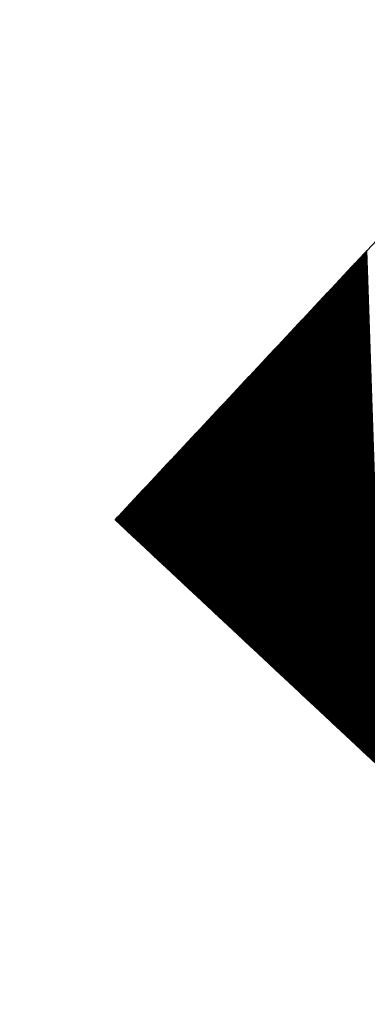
# Model space of a CAD drawing. Extents: x 0 to 1135, y 0 to 420.
# Tile 64 of 77: x 1081.175 to 1082.047, y 211.143 to 213.613. Entities that reach past the tile are written whole.
import ezdxf

# ---------------------------------------------------------------- set-up
doc = ezdxf.new("R2010")
doc.units = 0
doc.header["$LTSCALE"] = 2
doc.header["$MEASUREMENT"] = 0
doc.linetypes.add('AUSGEZOGEN', pattern=[0])
doc.layers.get('0').update_dxf_attribs({"color": 8, "linetype": 'AUSGEZOGEN'})
doc.layers.add('FBRTOP', color=8, linetype='AUSGEZOGEN')
doc.layers.add('SIGNATUR', color=8, linetype='AUSGEZOGEN')

# ---------------------------------------------------------------- blocks, each defined once
blk = doc.blocks.new('*X26')
at = {"color": 0}
for p, q in [((87.0538, 258.7745), (88.2096, 259.9303)), ((87.0538, 258.7759), (88.2082, 259.9303)), ((87.0538, 258.7774), (88.2068, 259.9303)), ((87.0538, 258.7788), (88.2054, 259.9303)), ((87.0538, 258.7802), (88.204, 259.9303)), ((87.0538, 258.7816), (88.2025, 259.9303)), ((87.0538, 258.783), (88.2011, 259.9303)), ((87.0538, 258.7844), (88.1997, 259.9303)), ((87.0538, 258.7858), (88.1983, 259.9303)), ((87.0538, 258.7873), (88.1969, 259.9303)), ((87.0538, 258.7887), (88.1955, 259.9303)), ((87.0538, 258.7901), (88.1941, 259.9303)), ((87.0538, 258.7915), (88.1927, 259.9303)), ((87.0538, 258.7929), (88.1912, 259.9303)), ((87.0538, 258.7943), (88.1898, 259.9303)), ((87.0538, 258.7957), (88.1884, 259.9303)), ((87.0538, 258.7972), (88.187, 259.9303)), ((87.0538, 258.7986), (88.1856, 259.9303)), ((87.0538, 258.8), (88.1842, 259.9303)), ((87.0538, 258.8014), (88.1828, 259.9303)), ((87.0538, 258.8028), (88.1813, 259.9303)), ((87.0538, 258.8042), (88.1799, 259.9303)), ((87.0538, 258.8056), (88.1785, 259.9303)), ((87.0538, 258.8071), (88.1771, 259.9303)), ((87.0538, 258.8085), (88.1757, 259.9303)), ((87.0538, 258.8099), (88.1743, 259.9303)), ((87.0538, 258.8113), (88.1729, 259.9303)), ((87.0538, 258.8127), (88.1714, 259.9303)), ((87.0538, 258.8141), (88.17, 259.9303)), ((87.0538, 258.8155), (88.1686, 259.9303)), ((87.0538, 258.817), (88.1672, 259.9303)), ((87.0538, 258.8184), (88.1658, 259.9303)), ((87.0538, 258.8198), (88.1644, 259.9303)), ((87.0538, 258.8212), (88.163, 259.9303)), ((87.0538, 258.8226), (88.1615, 259.9303)), ((87.0538, 258.824), (88.1601, 259.9303)), ((87.0538, 258.8254), (88.1587, 259.9303)), ((87.0538, 258.8269), (88.1573, 259.9303)), ((87.0538, 258.8283), (88.1559, 259.9303)), ((87.0538, 258.8297), (88.1545, 259.9303)), ((87.0538, 258.8311), (88.1531, 259.9303)), ((87.0538, 258.8325), (88.1516, 259.9303)), ((87.0538, 258.8339), (88.1502, 259.9303)), ((87.0538, 258.8353), (88.1488, 259.9303)), ((87.0538, 258.8368), (88.1474, 259.9303)), ((87.0538, 258.8382), (88.146, 259.9303)), ((87.0538, 258.8396), (88.1446, 259.9303)), ((87.0538, 258.841), (88.1432, 259.9303)), ((87.0538, 258.8424), (88.1417, 259.9303)), ((87.0538, 258.8438), (88.1403, 259.9303)), ((87.0538, 258.8452), (88.1389, 259.9303)), ((87.0538, 258.8467), (88.1375, 259.9303)), ((87.0538, 258.8481), (88.1361, 259.9303)), ((87.0538, 258.8495), (88.1347, 259.9303)), ((87.0538, 258.8509), (88.1333, 259.9303)), ((87.0538, 258.8523), (88.1318, 259.9303)), ((87.0538, 258.8537), (88.1304, 259.9303)), ((87.0538, 258.8551), (88.129, 259.9303)), ((87.0538, 258.8566), (88.1276, 259.9303)), ((87.0538, 258.858), (88.1262, 259.9303)), ((87.0538, 258.8594), (88.1248, 259.9303)), ((87.0538, 258.8608), (88.1234, 259.9303)), ((87.0538, 258.8622), (88.1219, 259.9303)), ((87.0538, 258.8636), (88.1205, 259.9303)), ((87.0538, 258.865), (88.1191, 259.9303)), ((87.0538, 258.8665), (88.1177, 259.9303)), ((87.0538, 258.8679), (88.1163, 259.9303)), ((87.0538, 258.8693), (88.1149, 259.9303)), ((87.0538, 258.8707), (88.1135, 259.9303)), ((87.0538, 258.8721), (88.112, 259.9303)), ((87.0538, 258.8735), (88.1106, 259.9303)), ((87.0538, 258.8749), (88.1092, 259.9303)), ((87.0538, 258.8764), (88.1078, 259.9303)), ((87.0538, 258.8778), (88.1064, 259.9303)), ((87.0538, 258.8792), (88.105, 259.9303)), ((87.0538, 258.8806), (88.1036, 259.9303)), ((87.0538, 258.882), (88.1021, 259.9303)), ((87.0538, 258.8834), (88.1007, 259.9303)), ((87.0538, 258.8848), (88.0993, 259.9303)), ((87.0538, 258.8863), (88.0979, 259.9303)), ((87.0538, 258.8877), (88.0965, 259.9303)), ((87.0538, 258.8891), (88.0951, 259.9303)), ((87.0538, 258.8905), (88.0937, 259.9303)), ((87.0538, 258.8919), (88.0922, 259.9303)), ((87.0538, 258.8933), (88.0908, 259.9303)), ((87.0538, 258.8947), (88.0894, 259.9303)), ((87.0538, 258.8962), (88.088, 259.9303)), ((87.0538, 258.8976), (88.0866, 259.9303)), ((87.0538, 258.899), (88.0852, 259.9303)), ((87.0538, 258.9004), (88.0838, 259.9303)), ((87.0538, 258.9018), (88.0823, 259.9303)), ((87.0538, 258.9032), (88.0809, 259.9303)), ((87.0538, 258.9046), (88.0795, 259.9303)), ((87.0538, 258.9061), (88.0781, 259.9303)), ((87.0538, 258.9075), (88.0767, 259.9303)), ((87.0538, 258.9089), (88.0753, 259.9303)), ((87.0538, 258.9103), (88.0739, 259.9303)), ((87.0538, 258.9117), (88.0724, 259.9303)), ((87.0538, 258.9131), (88.071, 259.9303)), ((87.0538, 258.9145), (88.0696, 259.9303)), ((87.0538, 258.916), (88.0682, 259.9303)), ((87.0538, 258.9174), (88.0668, 259.9303)), ((87.0538, 258.9188), (88.0654, 259.9303)), ((87.0538, 258.9202), (88.064, 259.9303)), ((87.0538, 258.9216), (88.0625, 259.9303)), ((87.0538, 258.923), (88.0611, 259.9303)), ((87.0538, 258.9244), (88.0597, 259.9303)), ((87.0538, 258.9259), (88.0583, 259.9303)), ((87.0538, 258.9273), (88.0569, 259.9303)), ((87.0538, 258.9287), (88.0555, 259.9303)), ((87.0538, 258.9301), (88.0541, 259.9303)), ((87.0538, 258.9315), (88.0526, 259.9303)), ((87.0538, 258.9329), (88.0512, 259.9303)), ((87.0538, 258.9343), (88.0498, 259.9303)), ((87.0538, 258.9358), (88.0484, 259.9303)), ((87.0538, 258.9372), (88.047, 259.9303)), ((87.0538, 258.9386), (88.0456, 259.9303)), ((87.0538, 258.94), (88.0442, 259.9303)), ((87.0538, 258.9414), (88.0427, 259.9303)), ((87.0538, 258.9428), (88.0413, 259.9303)), ((87.0538, 258.9442), (88.0399, 259.9303)), ((87.0538, 258.9457), (88.0385, 259.9303)), ((87.0538, 258.9471), (88.0371, 259.9303)), ((87.0538, 258.9485), (88.0357, 259.9303)), ((87.0538, 258.9499), (88.0343, 259.9303)), ((87.0538, 258.9513), (88.0328, 259.9303)), ((87.0538, 258.9527), (88.0314, 259.9303)), ((87.0538, 258.9541), (88.03, 259.9303)), ((87.0538, 258.9555), (88.0286, 259.9303)), ((87.0538, 258.957), (88.0272, 259.9303)), ((87.0538, 258.9584), (88.0258, 259.9303)), ((87.0538, 258.9598), (88.0244, 259.9303)), ((87.0538, 258.9612), (88.0229, 259.9303)), ((87.0538, 258.9626), (88.0215, 259.9303)), ((87.0538, 258.964), (88.0201, 259.9303)), ((87.0538, 258.9654), (88.0187, 259.9303)), ((87.0538, 258.9669), (88.0173, 259.9303)), ((87.0538, 258.9683), (88.0159, 259.9303)), ((87.0538, 258.9697), (88.0145, 259.9303)), ((87.0538, 258.9711), (88.013, 259.9303)), ((87.0538, 258.9725), (88.0116, 259.9303)), ((87.0538, 258.9739), (88.0102, 259.9303)), ((87.0538, 258.9753), (88.0088, 259.9303)), ((87.0538, 258.9768), (88.0074, 259.9303)), ((87.0538, 258.9782), (88.006, 259.9303)), ((87.0538, 258.9796), (88.0046, 259.9303)), ((87.0538, 258.981), (88.0031, 259.9303)), ((87.0538, 258.9824), (88.0017, 259.9303)), ((87.0538, 258.9838), (88.0003, 259.9303)), ((87.0538, 258.9852), (87.9989, 259.9303)), ((87.0538, 258.9867), (87.9975, 259.9303)), ((87.0538, 258.9881), (87.9961, 259.9303)), ((87.0538, 258.9895), (87.9947, 259.9303)), ((87.0538, 258.9909), (87.9932, 259.9303)), ((87.0538, 258.9923), (87.9918, 259.9303)), ((87.0538, 258.9937), (87.9904, 259.9303)), ((87.0538, 258.9951), (87.989, 259.9303)), ((87.0538, 258.9966), (87.9876, 259.9303)), ((87.0538, 258.998), (87.9862, 259.9303)), ((87.0538, 258.9994), (87.9848, 259.9303)), ((87.0538, 259.0008), (87.9833, 259.9303)), ((87.0538, 259.0022), (87.9819, 259.9303)), ((87.0538, 259.0036), (87.9805, 259.9303)), ((87.0538, 259.005), (87.9791, 259.9303)), ((87.0538, 259.0065), (87.9777, 259.9303)), ((87.0538, 259.0079), (87.9763, 259.9303)), ((87.0538, 259.0093), (87.9749, 259.9303)), ((87.0538, 259.0107), (87.9734, 259.9303)), ((87.0538, 259.0121), (87.972, 259.9303)), ((87.0538, 259.0135), (87.9706, 259.9303)), ((87.0538, 259.0149), (87.9692, 259.9303)), ((87.0538, 259.0164), (87.9678, 259.9303)), ((87.0538, 259.0178), (87.9664, 259.9303)), ((87.0538, 259.0192), (87.965, 259.9303)), ((87.0538, 259.0206), (87.9635, 259.9303)), ((87.0538, 259.022), (87.9621, 259.9303)), ((87.0538, 259.0234), (87.9607, 259.9303)), ((87.0538, 259.0248), (87.9593, 259.9303)), ((87.0538, 259.0263), (87.9579, 259.9303)), ((87.0538, 259.0277), (87.9565, 259.9303)), ((87.0538, 259.0291), (87.9551, 259.9303)), ((87.0538, 259.0305), (87.9536, 259.9303)), ((87.0538, 259.0319), (87.9522, 259.9303)), ((87.0538, 259.0333), (87.9508, 259.9303)), ((87.0538, 259.0347), (87.9494, 259.9303)), ((87.0538, 259.0362), (87.948, 259.9303)), ((87.0538, 259.0376), (87.9466, 259.9303)), ((87.0538, 259.039), (87.9452, 259.9303)), ((87.0538, 259.0404), (87.9437, 259.9303)), ((87.0538, 259.0418), (87.9423, 259.9303)), ((87.0538, 259.0432), (87.9409, 259.9303)), ((87.0538, 259.0446), (87.9395, 259.9303)), ((87.0538, 259.0461), (87.9381, 259.9303)), ((87.0538, 259.0475), (87.9367, 259.9303)), ((87.0538, 259.0489), (87.9353, 259.9303)), ((87.0538, 259.0503), (87.9338, 259.9303)), ((87.0538, 259.0517), (87.9324, 259.9303)), ((87.0538, 259.0531), (87.931, 259.9303)), ((87.0538, 259.0545), (87.9296, 259.9303)), ((87.0538, 259.056), (87.9282, 259.9303)), ((87.0538, 259.0574), (87.9268, 259.9303)), ((87.0538, 259.0588), (87.9254, 259.9303)), ((87.0538, 259.0602), (87.9239, 259.9303)), ((87.0538, 259.0616), (87.9225, 259.9303)), ((87.0538, 259.063), (87.9211, 259.9303)), ((87.0538, 259.0644), (87.9197, 259.9303)), ((87.0538, 259.0659), (87.9183, 259.9303)), ((87.0538, 259.0673), (87.9169, 259.9303)), ((87.0538, 259.0687), (87.9155, 259.9303)), ((87.0538, 259.0701), (87.9141, 259.9303)), ((87.0538, 259.0715), (87.9126, 259.9303)), ((87.0538, 259.0729), (87.9112, 259.9303)), ((87.0538, 259.0743), (87.9098, 259.9303)), ((87.0538, 259.0758), (87.9084, 259.9303)), ((87.0538, 259.0772), (87.907, 259.9303)), ((87.0538, 259.0786), (87.9056, 259.9303)), ((87.0538, 259.08), (87.9042, 259.9303)), ((87.0538, 259.0814), (87.9027, 259.9303)), ((87.0538, 259.0828), (87.9013, 259.9303)), ((87.0538, 259.0842), (87.8999, 259.9303)), ((87.0538, 259.0857), (87.8985, 259.9303)), ((87.0538, 259.0871), (87.8971, 259.9303)), ((87.0538, 259.0885), (87.8957, 259.9303)), ((87.0538, 259.0899), (87.8943, 259.9303)), ((87.0538, 259.0913), (87.8928, 259.9303)), ((87.0538, 259.0927), (87.8914, 259.9303)), ((87.0538, 259.0941), (87.89, 259.9303)), ((87.0538, 259.0956), (87.8886, 259.9303)), ((87.0538, 259.097), (87.8872, 259.9303)), ((87.0538, 259.0984), (87.8858, 259.9303)), ((87.0538, 259.0998), (87.8844, 259.9303)), ((87.0538, 259.1012), (87.8829, 259.9303)), ((87.0538, 259.1026), (87.8815, 259.9303)), ((87.0538, 259.104), (87.8801, 259.9303)), ((87.0538, 259.1055), (87.8787, 259.9303)), ((87.0538, 259.1069), (87.8773, 259.9303)), ((87.0538, 259.1083), (87.8759, 259.9303)), ((87.0538, 259.1097), (87.8745, 259.9303)), ((87.0538, 259.1111), (87.873, 259.9303)), ((87.0538, 259.1125), (87.8716, 259.9303)), ((87.0538, 259.1139), (87.8702, 259.9303)), ((87.0538, 259.1154), (87.8688, 259.9303)), ((87.0538, 259.1168), (87.8674, 259.9303)), ((87.0538, 259.1182), (87.866, 259.9303)), ((87.0538, 259.1196), (87.8646, 259.9303)), ((87.0538, 259.121), (87.8631, 259.9303)), ((87.0538, 259.1224), (87.8617, 259.9303)), ((87.0538, 259.1238), (87.8603, 259.9303)), ((87.0538, 259.1253), (87.8589, 259.9303)), ((87.0538, 259.1267), (87.8575, 259.9303)), ((87.0538, 259.1281), (87.8561, 259.9303)), ((87.0538, 259.1295), (87.8547, 259.9303)), ((87.0538, 259.1309), (87.8532, 259.9303)), ((87.0538, 259.1323), (87.8518, 259.9303)), ((87.0538, 259.1337), (87.8504, 259.9303)), ((87.0538, 259.1352), (87.849, 259.9303)), ((87.0538, 259.1366), (87.8476, 259.9303)), ((87.0538, 259.138), (87.8462, 259.9303)), ((87.0538, 259.1394), (87.8448, 259.9303)), ((87.0538, 259.1408), (87.8433, 259.9303)), ((87.0538, 259.1422), (87.8419, 259.9303)), ((87.0538, 259.1436), (87.8405, 259.9303)), ((87.0538, 259.1451), (87.8391, 259.9303)), ((87.0538, 259.1465), (87.8377, 259.9303)), ((87.0538, 259.1479), (87.8363, 259.9303)), ((87.0538, 259.1493), (87.8349, 259.9303)), ((87.0538, 259.1507), (87.8334, 259.9303)), ((87.0538, 259.1521), (87.832, 259.9303)), ((87.0538, 259.1535), (87.8306, 259.9303)), ((87.0538, 259.155), (87.8292, 259.9303)), ((87.0538, 259.1564), (87.8278, 259.9303)), ((87.0538, 259.1578), (87.8264, 259.9303)), ((87.0538, 259.1592), (87.825, 259.9303)), ((87.0538, 259.1606), (87.8235, 259.9303)), ((87.0538, 259.162), (87.8221, 259.9303)), ((87.0538, 259.1634), (87.8207, 259.9303)), ((87.0538, 259.1649), (87.8193, 259.9303)), ((87.0538, 259.1663), (87.8179, 259.9303)), ((87.0538, 259.1677), (87.8165, 259.9303)), ((87.0538, 259.1691), (87.8151, 259.9303)), ((87.0538, 259.1705), (87.8136, 259.9303)), ((87.0538, 259.1719), (87.8122, 259.9303)), ((87.0538, 259.1733), (87.8108, 259.9303)), ((87.0538, 259.1748), (87.8094, 259.9303)), ((87.0538, 259.1762), (87.808, 259.9303)), ((87.0538, 259.1776), (87.8066, 259.9303)), ((87.0538, 259.179), (87.8052, 259.9303)), ((87.0538, 259.1804), (87.8037, 259.9303)), ((87.0538, 259.1818), (87.8023, 259.9303)), ((87.0538, 259.1832), (87.8009, 259.9303)), ((87.0538, 259.1847), (87.7995, 259.9303)), ((87.0538, 259.1861), (87.7981, 259.9303)), ((87.0538, 259.1875), (87.7967, 259.9303)), ((87.0538, 259.1889), (87.7953, 259.9303)), ((87.0538, 259.1903), (87.7938, 259.9303)), ((87.0538, 259.1917), (87.7924, 259.9303)), ((87.0538, 259.1931), (87.791, 259.9303)), ((87.0538, 259.1946), (87.7896, 259.9303)), ((87.0538, 259.196), (87.7882, 259.9303)), ((87.0538, 259.1974), (87.7868, 259.9303)), ((87.0538, 259.1988), (87.7854, 259.9303)), ((87.0538, 259.2002), (87.7839, 259.9303)), ((87.0538, 259.2016), (87.7825, 259.9303)), ((87.0538, 259.203), (87.7811, 259.9303)), ((87.0538, 259.2045), (87.7797, 259.9303)), ((87.0538, 259.2059), (87.7783, 259.9303)), ((87.0538, 259.2073), (87.7769, 259.9303)), ((87.0538, 259.2087), (87.7755, 259.9303)), ((87.0538, 259.2101), (87.774, 259.9303)), ((87.0538, 259.2115), (87.7726, 259.9303)), ((87.0538, 259.2129), (87.7712, 259.9303)), ((87.0538, 259.2144), (87.7698, 259.9303)), ((87.0538, 259.2158), (87.7684, 259.9303)), ((87.0538, 259.2172), (87.767, 259.9303)), ((87.0538, 259.2186), (87.7656, 259.9303)), ((87.0538, 259.22), (87.7641, 259.9303)), ((87.0538, 259.2214), (87.7627, 259.9303)), ((87.0538, 259.2228), (87.7613, 259.9303)), ((87.0538, 259.2243), (87.7599, 259.9303)), ((87.0538, 259.2257), (87.7585, 259.9303)), ((87.0538, 259.2271), (87.7571, 259.9303)), ((87.0538, 259.2285), (87.7557, 259.9303)), ((87.0538, 259.2299), (87.7542, 259.9303)), ((87.0538, 259.2313), (87.7528, 259.9303)), ((87.0538, 259.2327), (87.7514, 259.9303)), ((87.0538, 259.2341), (87.75, 259.9303)), ((87.0538, 259.2356), (87.7486, 259.9303)), ((87.0538, 259.237), (87.7472, 259.9303)), ((87.0538, 259.2384), (87.7458, 259.9303)), ((87.0538, 259.2398), (87.7443, 259.9303)), ((87.0538, 259.2412), (87.7429, 259.9303)), ((87.0538, 259.2426), (87.7415, 259.9303)), ((87.0538, 259.244), (87.7401, 259.9303)), ((87.0538, 259.2455), (87.7387, 259.9303)), ((87.0538, 259.2469), (87.7373, 259.9303)), ((87.0538, 259.2483), (87.7359, 259.9303)), ((87.0538, 259.2497), (87.7344, 259.9303)), ((87.0538, 259.2511), (87.733, 259.9303)), ((87.0538, 259.2525), (87.7316, 259.9303)), ((87.0538, 259.2539), (87.7302, 259.9303)), ((87.0538, 259.2554), (87.7288, 259.9303)), ((87.0538, 259.2568), (87.7274, 259.9303)), ((87.0538, 259.2582), (87.726, 259.9303)), ((87.0538, 259.2596), (87.7245, 259.9303)), ((87.0538, 259.261), (87.7231, 259.9303)), ((87.0538, 259.2624), (87.7217, 259.9303)), ((87.0538, 259.2638), (87.7203, 259.9303)), ((87.0538, 259.2653), (87.7189, 259.9303)), ((87.0538, 259.2667), (87.7175, 259.9303)), ((87.0538, 259.2681), (87.7161, 259.9303)), ((87.0538, 259.2695), (87.7146, 259.9303)), ((87.0538, 259.2709), (87.7132, 259.9303)), ((87.0538, 259.2723), (87.7118, 259.9303)), ((87.0538, 259.2737), (87.7104, 259.9303)), ((87.0538, 259.2752), (87.709, 259.9303)), ((87.0538, 259.2766), (87.7076, 259.9303)), ((87.0538, 259.278), (87.7062, 259.9303)), ((87.0538, 259.2794), (87.7047, 259.9303)), ((87.0538, 259.2808), (87.7033, 259.9303)), ((87.0538, 259.2822), (87.7019, 259.9303)), ((87.0538, 259.2836), (87.7005, 259.9303)), ((87.0538, 259.2851), (87.6991, 259.9303)), ((87.0538, 259.2865), (87.6977, 259.9303)), ((87.0538, 259.2879), (87.6963, 259.9303)), ((87.0538, 259.2893), (87.6948, 259.9303)), ((87.0538, 259.2907), (87.6934, 259.9303)), ((87.0538, 259.2921), (87.692, 259.9303)), ((87.0538, 259.2935), (87.6906, 259.9303)), ((87.0538, 259.295), (87.6892, 259.9303)), ((87.0538, 259.2964), (87.6878, 259.9303)), ((87.0538, 259.2978), (87.6864, 259.9303)), ((87.0538, 259.2992), (87.6849, 259.9303)), ((87.0538, 259.3006), (87.6835, 259.9303)), ((87.0538, 259.302), (87.6821, 259.9303)), ((87.0538, 259.3034), (87.6807, 259.9303)), ((87.0538, 259.3049), (87.6793, 259.9303)), ((87.0538, 259.3063), (87.6779, 259.9303)), ((87.0538, 259.3077), (87.6765, 259.9303)), ((87.0538, 259.3091), (87.675, 259.9303)), ((87.0538, 259.3105), (87.6736, 259.9303)), ((87.0538, 259.3119), (87.6722, 259.9303)), ((87.0538, 259.3133), (87.6708, 259.9303)), ((87.0538, 259.3148), (87.6694, 259.9303)), ((87.0538, 259.3162), (87.668, 259.9303)), ((87.0538, 259.3176), (87.6666, 259.9303)), ((87.0538, 259.319), (87.6651, 259.9303)), ((87.0538, 259.3204), (87.6637, 259.9303)), ((87.0538, 259.3218), (87.6623, 259.9303)), ((87.0538, 259.3232), (87.6609, 259.9303)), ((87.0538, 259.3247), (87.6595, 259.9303)), ((87.0538, 259.3261), (87.6581, 259.9303)), ((87.0538, 259.3275), (87.6567, 259.9303)), ((87.0538, 259.3289), (87.6552, 259.9303)), ((87.0538, 259.3303), (87.6538, 259.9303)), ((87.0538, 259.3317), (87.6524, 259.9303)), ((87.0538, 259.3331), (87.651, 259.9303)), ((87.0538, 259.3346), (87.6496, 259.9303)), ((87.0538, 259.336), (87.6482, 259.9303)), ((87.0538, 259.3374), (87.6468, 259.9303)), ((87.0538, 259.3388), (87.6453, 259.9303)), ((87.0538, 259.3402), (87.6439, 259.9303)), ((87.0538, 259.3416), (87.6425, 259.9303)), ((87.0538, 259.343), (87.6411, 259.9303)), ((87.0538, 259.3445), (87.6397, 259.9303)), ((87.0538, 259.3459), (87.6383, 259.9303)), ((87.0538, 259.3473), (87.6369, 259.9303)), ((87.0538, 259.3487), (87.6355, 259.9303)), ((87.0538, 259.3501), (87.634, 259.9303)), ((87.0538, 259.3515), (87.6326, 259.9303)), ((87.0538, 259.3529), (87.6312, 259.9303)), ((87.0538, 259.3544), (87.6298, 259.9303)), ((87.0538, 259.3558), (87.6284, 259.9303)), ((87.0538, 259.3572), (87.627, 259.9303)), ((87.0538, 259.3586), (87.6256, 259.9303)), ((87.0538, 259.36), (87.6241, 259.9303)), ((87.0538, 259.3614), (87.6227, 259.9303)), ((87.0538, 259.3628), (87.6213, 259.9303)), ((87.0538, 259.3643), (87.6199, 259.9303)), ((87.0538, 259.3657), (87.6185, 259.9303)), ((87.0538, 259.3671), (87.6171, 259.9303)), ((87.0538, 259.3685), (87.6157, 259.9303)), ((87.0538, 259.3699), (87.6142, 259.9303)), ((87.0538, 259.3713), (87.6128, 259.9303)), ((87.0538, 259.3727), (87.6114, 259.9303)), ((87.0538, 259.3742), (87.61, 259.9303)), ((87.0538, 259.3756), (87.6086, 259.9303)), ((87.0538, 259.377), (87.6072, 259.9303)), ((87.0538, 259.3784), (87.6058, 259.9303)), ((87.0538, 259.3798), (87.6043, 259.9303)), ((87.0538, 259.3812), (87.6029, 259.9303)), ((87.0538, 259.3826), (87.6015, 259.9303)), ((87.0538, 259.3841), (87.6001, 259.9303)), ((87.0538, 259.3855), (87.5987, 259.9303)), ((87.0538, 259.3869), (87.5973, 259.9303)), ((87.0538, 259.3883), (87.5959, 259.9303)), ((87.0538, 259.3897), (87.5944, 259.9303)), ((87.0538, 259.3911), (87.593, 259.9303)), ((87.0538, 259.3925), (87.5916, 259.9303)), ((87.0538, 259.394), (87.5902, 259.9303)), ((87.0538, 259.3954), (87.5888, 259.9303)), ((87.0538, 259.3968), (87.5874, 259.9303)), ((87.0538, 259.3982), (87.586, 259.9303)), ((87.0538, 259.3996), (87.5845, 259.9303)), ((87.0538, 259.401), (87.5831, 259.9303)), ((87.0538, 259.4024), (87.5817, 259.9303)), ((87.0538, 259.4039), (87.5803, 259.9303)), ((87.0538, 259.4053), (87.5789, 259.9303)), ((87.0538, 259.4067), (87.5775, 259.9303)), ((87.0538, 259.4081), (87.5761, 259.9303)), ((87.0538, 259.4095), (87.5746, 259.9303)), ((87.0538, 259.4109), (87.5732, 259.9303)), ((87.0538, 259.4123), (87.5718, 259.9303)), ((87.0538, 259.4138), (87.5704, 259.9303)), ((87.0538, 259.4152), (87.569, 259.9303)), ((87.0538, 259.4166), (87.5676, 259.9303)), ((87.0538, 259.418), (87.5662, 259.9303)), ((87.0538, 259.4194), (87.5647, 259.9303)), ((87.0538, 259.4208), (87.5633, 259.9303)), ((87.0538, 259.4222), (87.5619, 259.9303)), ((87.0538, 259.4237), (87.5605, 259.9303)), ((87.0538, 259.4251), (87.5591, 259.9303)), ((87.0538, 259.4265), (87.5577, 259.9303)), ((87.0538, 259.4279), (87.5563, 259.9303)), ((87.0538, 259.4293), (87.5548, 259.9303)), ((87.0538, 259.4307), (87.5534, 259.9303)), ((87.0538, 259.4321), (87.552, 259.9303)), ((87.0538, 259.4336), (87.5506, 259.9303)), ((87.0538, 259.435), (87.5492, 259.9303)), ((87.0538, 259.4364), (87.5478, 259.9303)), ((87.0538, 259.4378), (87.5464, 259.9303)), ((87.0538, 259.4392), (87.5449, 259.9303)), ((87.0538, 259.4406), (87.5435, 259.9303)), ((87.0538, 259.442), (87.5421, 259.9303)), ((87.0538, 259.4435), (87.5407, 259.9303)), ((87.0538, 259.4449), (87.5393, 259.9303)), ((87.0538, 259.4463), (87.5379, 259.9303)), ((87.0538, 259.4477), (87.5365, 259.9303)), ((87.0538, 259.4491), (87.535, 259.9303)), ((87.0538, 259.4505), (87.5336, 259.9303)), ((87.0538, 259.4519), (87.5322, 259.9303)), ((87.0538, 259.4534), (87.5308, 259.9303)), ((87.0538, 259.4548), (87.5294, 259.9303)), ((87.0538, 259.4562), (87.528, 259.9303)), ((87.0538, 259.4576), (87.5266, 259.9303)), ((87.0538, 259.459), (87.5251, 259.9303)), ((87.0538, 259.4604), (87.5237, 259.9303)), ((87.0538, 259.4618), (87.5223, 259.9303)), ((87.0538, 259.4633), (87.5209, 259.9303)), ((87.0538, 259.4647), (87.5195, 259.9303)), ((87.0538, 259.4661), (87.5181, 259.9303)), ((87.0538, 259.4675), (87.5167, 259.9303)), ((87.0538, 259.4689), (87.5152, 259.9303)), ((87.0538, 259.4703), (87.5138, 259.9303)), ((87.0538, 259.4717), (87.5124, 259.9303)), ((87.0538, 259.4732), (87.511, 259.9303)), ((87.0538, 259.4746), (87.5096, 259.9303)), ((87.0538, 259.476), (87.5082, 259.9303)), ((87.0538, 259.4774), (87.5068, 259.9303)), ((87.0538, 259.4788), (87.5053, 259.9303)), ((87.0538, 259.4802), (87.5039, 259.9303)), ((87.0538, 259.4816), (87.5025, 259.9303)), ((87.0538, 259.4831), (87.5011, 259.9303)), ((87.0538, 259.4845), (87.4997, 259.9303)), ((87.0538, 259.4859), (87.4983, 259.9303)), ((87.0538, 259.4873), (87.4969, 259.9303)), ((87.0538, 259.4887), (87.4954, 259.9303)), ((87.0538, 259.4901), (87.494, 259.9303)), ((87.0538, 259.4915), (87.4926, 259.9303)), ((87.0538, 259.493), (87.4912, 259.9303)), ((87.0538, 259.4944), (87.4898, 259.9303)), ((87.0538, 259.4958), (87.4884, 259.9303)), ((87.0538, 259.4972), (87.487, 259.9303)), ((87.0538, 259.4986), (87.4855, 259.9303)), ((87.0538, 259.5), (87.4841, 259.9303)), ((87.0538, 259.5014), (87.4827, 259.9303)), ((87.0538, 259.5029), (87.4813, 259.9303)), ((87.0538, 259.5043), (87.4799, 259.9303)), ((87.0538, 259.5057), (87.4785, 259.9303)), ((87.0538, 259.5071), (87.4771, 259.9303)), ((87.0538, 259.5085), (87.4756, 259.9303)), ((87.0538, 259.5099), (87.4742, 259.9303)), ((87.0538, 259.5113), (87.4728, 259.9303)), ((87.0538, 259.5127), (87.4714, 259.9303)), ((87.0538, 259.5142), (87.47, 259.9303)), ((87.0538, 259.5156), (87.4686, 259.9303)), ((87.0538, 259.517), (87.4672, 259.9303)), ((87.0538, 259.5184), (87.4657, 259.9303)), ((87.0538, 259.5198), (87.4643, 259.9303)), ((87.0538, 259.5212), (87.4629, 259.9303)), ((87.0538, 259.5226), (87.4615, 259.9303)), ((87.0538, 259.5241), (87.4601, 259.9303)), ((87.0538, 259.5255), (87.4587, 259.9303)), ((87.0538, 259.5269), (87.4573, 259.9303)), ((87.0538, 259.5283), (87.4558, 259.9303)), ((87.0538, 259.5297), (87.4544, 259.9303)), ((87.0538, 259.5311), (87.453, 259.9303)), ((87.0538, 259.5325), (87.4516, 259.9303)), ((87.0538, 259.534), (87.4502, 259.9303)), ((87.0538, 259.5354), (87.4488, 259.9303)), ((87.0538, 259.5368), (87.4474, 259.9303)), ((87.0538, 259.5382), (87.4459, 259.9303)), ((87.0538, 259.5396), (87.4445, 259.9303)), ((87.0538, 259.541), (87.4431, 259.9303)), ((87.0538, 259.5424), (87.4417, 259.9303)), ((87.0538, 259.5439), (87.4403, 259.9303)), ((87.0538, 259.5453), (87.4389, 259.9303)), ((87.0538, 259.5467), (87.4375, 259.9303)), ((87.0538, 259.5481), (87.436, 259.9303)), ((87.0538, 259.5495), (87.4346, 259.9303)), ((87.0538, 259.5509), (87.4332, 259.9303)), ((87.0538, 259.5523), (87.4318, 259.9303)), ((87.0538, 259.5538), (87.4304, 259.9303)), ((87.0538, 259.5552), (87.429, 259.9303)), ((87.0538, 259.5566), (87.4276, 259.9303)), ((87.0538, 259.558), (87.4261, 259.9303)), ((87.0538, 259.5594), (87.4247, 259.9303)), ((87.0538, 259.5608), (87.4233, 259.9303)), ((87.0538, 259.5622), (87.4219, 259.9303)), ((87.0538, 259.5637), (87.4205, 259.9303)), ((87.0538, 259.5651), (87.4191, 259.9303)), ((87.0538, 259.5665), (87.4177, 259.9303)), ((87.0538, 259.5679), (87.4162, 259.9303)), ((87.0538, 259.5693), (87.4148, 259.9303)), ((87.0538, 259.5707), (87.4134, 259.9303)), ((87.0538, 259.5721), (87.412, 259.9303)), ((87.0538, 259.5736), (87.4106, 259.9303)), ((87.0538, 259.575), (87.4092, 259.9303)), ((87.0538, 259.5764), (87.4078, 259.9303)), ((87.0538, 259.5778), (87.4063, 259.9303)), ((87.0538, 259.5792), (87.4049, 259.9303)), ((87.0538, 259.5806), (87.4035, 259.9303)), ((87.0538, 259.582), (87.4021, 259.9303)), ((87.0538, 259.5835), (87.4007, 259.9303)), ((87.0538, 259.5849), (87.3993, 259.9303)), ((87.0538, 259.5863), (87.3979, 259.9303)), ((87.0538, 259.5877), (87.3964, 259.9303)), ((87.0538, 259.5891), (87.395, 259.9303)), ((87.0538, 259.5905), (87.3936, 259.9303)), ((87.0538, 259.5919), (87.3922, 259.9303)), ((87.0538, 259.5934), (87.3908, 259.9303)), ((87.0538, 259.5948), (87.3894, 259.9303)), ((87.0538, 259.5962), (87.388, 259.9303)), ((87.0538, 259.5976), (87.3865, 259.9303)), ((87.0538, 259.599), (87.3851, 259.9303)), ((87.0538, 259.6004), (87.3837, 259.9303)), ((87.0538, 259.6018), (87.3823, 259.9303)), ((87.0538, 259.6033), (87.3809, 259.9303)), ((87.0538, 259.6047), (87.3795, 259.9303)), ((87.0538, 259.6061), (87.3781, 259.9303)), ((87.0538, 259.6075), (87.3766, 259.9303)), ((87.0538, 259.6089), (87.3752, 259.9303)), ((87.0538, 259.6103), (87.3738, 259.9303)), ((87.0538, 259.6117), (87.3724, 259.9303)), ((87.0538, 259.6132), (87.371, 259.9303)), ((87.0538, 259.6146), (87.3696, 259.9303)), ((87.0538, 259.616), (87.3682, 259.9303)), ((87.0538, 259.6174), (87.3667, 259.9303)), ((87.0538, 259.6188), (87.3653, 259.9303)), ((87.0538, 259.6202), (87.3639, 259.9303)), ((87.0538, 259.6216), (87.3625, 259.9303)), ((87.0538, 259.6231), (87.3611, 259.9303)), ((87.0538, 259.6245), (87.3597, 259.9303)), ((87.0538, 259.6259), (87.3583, 259.9303)), ((87.0538, 259.6273), (87.3568, 259.9303)), ((87.0538, 259.6287), (87.3554, 259.9303)), ((87.0538, 259.6301), (87.354, 259.9303)), ((87.0538, 259.6315), (87.3526, 259.9303)), ((87.0538, 259.633), (87.3512, 259.9303)), ((87.0538, 259.6344), (87.3498, 259.9303)), ((87.0538, 259.6358), (87.3484, 259.9303)), ((87.0538, 259.6372), (87.347, 259.9303)), ((87.0538, 259.6386), (87.3455, 259.9303)), ((87.0538, 259.64), (87.3441, 259.9303)), ((87.0538, 259.6414), (87.3427, 259.9303)), ((87.0538, 259.6429), (87.3413, 259.9303)), ((87.0538, 259.6443), (87.3399, 259.9303)), ((87.0538, 259.6457), (87.3385, 259.9303)), ((87.0538, 259.6471), (87.3371, 259.9303)), ((87.0538, 259.6485), (87.3356, 259.9303)), ((87.0538, 259.6499), (87.3342, 259.9303)), ((87.0538, 259.6513), (87.3328, 259.9303)), ((87.0538, 259.6528), (87.3314, 259.9303)), ((87.0538, 259.6542), (87.33, 259.9303)), ((87.0538, 259.6556), (87.3286, 259.9303)), ((87.0538, 259.657), (87.3272, 259.9303)), ((87.0538, 259.6584), (87.3257, 259.9303)), ((87.0538, 259.6598), (87.3243, 259.9303)), ((87.0538, 259.6612), (87.3229, 259.9303)), ((87.0538, 259.6627), (87.3215, 259.9303)), ((87.0538, 259.6641), (87.3201, 259.9303)), ((87.0538, 259.6655), (87.3187, 259.9303)), ((87.0538, 259.6669), (87.3173, 259.9303)), ((87.0538, 259.6683), (87.3158, 259.9303)), ((87.0538, 259.6697), (87.3144, 259.9303)), ((87.0538, 259.6711), (87.313, 259.9303)), ((87.0538, 259.6726), (87.3116, 259.9303)), ((87.0538, 259.674), (87.3102, 259.9303)), ((87.0538, 259.6754), (87.3088, 259.9303)), ((87.0538, 259.6768), (87.3074, 259.9303)), ((87.0538, 259.6782), (87.3059, 259.9303)), ((87.0538, 259.6796), (87.3045, 259.9303)), ((87.0538, 259.681), (87.3031, 259.9303)), ((87.0538, 259.6825), (87.3017, 259.9303)), ((87.0538, 259.6839), (87.3003, 259.9303)), ((87.0538, 259.6853), (87.2989, 259.9303)), ((87.0538, 259.6867), (87.2975, 259.9303)), ((87.0538, 259.6881), (87.296, 259.9303)), ((87.0538, 259.6895), (87.2946, 259.9303)), ((87.0538, 259.6909), (87.2932, 259.9303)), ((87.0538, 259.6924), (87.2918, 259.9303)), ((87.0538, 259.6938), (87.2904, 259.9303)), ((87.0538, 259.6952), (87.289, 259.9303)), ((87.0538, 259.6966), (87.2876, 259.9303)), ((87.0538, 259.698), (87.2861, 259.9303)), ((87.0538, 259.6994), (87.2847, 259.9303)), ((87.0538, 259.7008), (87.2833, 259.9303)), ((87.0538, 259.7023), (87.2819, 259.9303)), ((87.0538, 259.7037), (87.2805, 259.9303)), ((87.0538, 259.7051), (87.2791, 259.9303)), ((87.0538, 259.7065), (87.2777, 259.9303)), ((87.0538, 259.7079), (87.2762, 259.9303)), ((87.0538, 259.7093), (87.2748, 259.9303)), ((87.0538, 259.7107), (87.2734, 259.9303)), ((87.0538, 259.7122), (87.272, 259.9303)), ((87.0538, 259.7136), (87.2706, 259.9303)), ((87.0538, 259.715), (87.2692, 259.9303)), ((87.0538, 259.7164), (87.2678, 259.9303)), ((87.0538, 259.7178), (87.2663, 259.9303)), ((87.0538, 259.7192), (87.2649, 259.9303)), ((87.0538, 259.7206), (87.2635, 259.9303)), ((87.0538, 259.7221), (87.2621, 259.9303)), ((87.0538, 259.7235), (87.2607, 259.9303)), ((87.0538, 259.7249), (87.2593, 259.9303)), ((87.0538, 259.7263), (87.2579, 259.9303)), ((87.0538, 259.7277), (87.2564, 259.9303)), ((87.0538, 259.7291), (87.255, 259.9303)), ((87.0538, 259.7305), (87.2536, 259.9303)), ((87.0538, 259.732), (87.2522, 259.9303)), ((87.0538, 259.7334), (87.2508, 259.9303)), ((87.0538, 259.7348), (87.2494, 259.9303)), ((87.0538, 259.7362), (87.248, 259.9303)), ((87.0538, 259.7376), (87.2465, 259.9303)), ((87.0538, 259.739), (87.2451, 259.9303)), ((87.0538, 259.7404), (87.2437, 259.9303)), ((87.0538, 259.7419), (87.2423, 259.9303)), ((87.0538, 259.7433), (87.2409, 259.9303)), ((87.0538, 259.7447), (87.2395, 259.9303)), ((87.0538, 259.7461), (87.2381, 259.9303)), ((87.0538, 259.7475), (87.2366, 259.9303)), ((87.0538, 259.7489), (87.2352, 259.9303)), ((87.0538, 259.7503), (87.2338, 259.9303)), ((87.0538, 259.7518), (87.2324, 259.9303)), ((87.0538, 259.7532), (87.231, 259.9303)), ((87.0538, 259.7546), (87.2296, 259.9303)), ((87.0538, 259.756), (87.2282, 259.9303)), ((87.0538, 259.7574), (87.2267, 259.9303)), ((87.0538, 259.7588), (87.2253, 259.9303)), ((87.0538, 259.7602), (87.2239, 259.9303)), ((87.0538, 259.7617), (87.2225, 259.9303)), ((87.0538, 259.7631), (87.2211, 259.9303)), ((87.0538, 259.7645), (87.2197, 259.9303)), ((87.0538, 259.7659), (87.2183, 259.9303)), ((87.0538, 259.7673), (87.2168, 259.9303)), ((87.0538, 259.7687), (87.2154, 259.9303)), ((87.0538, 259.7701), (87.214, 259.9303)), ((87.0538, 259.7716), (87.2126, 259.9303)), ((87.0538, 259.773), (87.2112, 259.9303)), ((87.0538, 259.7744), (87.2098, 259.9303)), ((87.0538, 259.7758), (87.2084, 259.9303)), ((87.0538, 259.7772), (87.2069, 259.9303)), ((87.0538, 259.7786), (87.2055, 259.9303)), ((87.0538, 259.78), (87.2041, 259.9303)), ((87.0538, 259.7815), (87.2027, 259.9303)), ((87.0538, 259.7829), (87.2013, 259.9303)), ((87.0538, 259.7843), (87.1999, 259.9303)), ((87.0538, 259.7857), (87.1985, 259.9303)), ((87.0538, 259.7871), (87.197, 259.9303)), ((87.0538, 259.7885), (87.1956, 259.9303)), ((87.0538, 259.7899), (87.1942, 259.9303)), ((87.0538, 259.7913), (87.1928, 259.9303)), ((87.0538, 259.7928), (87.1914, 259.9303)), ((87.0538, 259.7942), (87.19, 259.9303)), ((87.0538, 259.7956), (87.1886, 259.9303)), ((87.0538, 259.797), (87.1871, 259.9303)), ((87.0538, 259.7984), (87.1857, 259.9303)), ((87.0538, 259.7998), (87.1843, 259.9303)), ((87.0538, 259.8012), (87.1829, 259.9303)), ((87.0538, 259.8027), (87.1815, 259.9303)), ((87.0538, 259.8041), (87.1801, 259.9303)), ((87.0538, 259.8055), (87.1787, 259.9303)), ((87.0538, 259.8069), (87.1772, 259.9303)), ((87.0538, 259.8083), (87.1758, 259.9303)), ((87.0538, 259.8097), (87.1744, 259.9303)), ((87.0538, 259.8111), (87.173, 259.9303)), ((87.0538, 259.8126), (87.1716, 259.9303)), ((87.0538, 259.814), (87.1702, 259.9303)), ((87.0538, 259.8154), (87.1688, 259.9303)), ((87.0538, 259.8168), (87.1673, 259.9303)), ((87.0538, 259.8182), (87.1659, 259.9303)), ((87.0538, 259.8196), (87.1645, 259.9303)), ((87.0538, 259.821), (87.1631, 259.9303)), ((87.0538, 259.8225), (87.1617, 259.9303)), ((87.0538, 259.8239), (87.1603, 259.9303)), ((87.0538, 259.8253), (87.1589, 259.9303)), ((87.0538, 259.8267), (87.1574, 259.9303)), ((87.0538, 259.8281), (87.156, 259.9303)), ((87.0538, 259.8295), (87.1546, 259.9303)), ((87.0538, 259.8309), (87.1532, 259.9303)), ((87.0538, 259.8324), (87.1518, 259.9303)), ((87.0538, 259.8338), (87.1504, 259.9303)), ((87.0538, 259.8352), (87.149, 259.9303)), ((87.0538, 259.8366), (87.1475, 259.9303)), ((87.0538, 259.838), (87.1461, 259.9303)), ((87.0538, 259.8394), (87.1447, 259.9303)), ((87.0538, 259.8408), (87.1433, 259.9303)), ((87.0538, 259.8423), (87.1419, 259.9303)), ((87.0538, 259.8437), (87.1405, 259.9303)), ((87.0538, 259.8451), (87.1391, 259.9303)), ((87.0538, 259.8465), (87.1376, 259.9303)), ((87.0538, 259.8479), (87.1362, 259.9303)), ((87.0538, 259.8493), (87.1348, 259.9303)), ((87.0538, 259.8507), (87.1334, 259.9303)), ((87.0538, 259.8522), (87.132, 259.9303)), ((87.0538, 259.8536), (87.1306, 259.9303)), ((87.0538, 259.855), (87.1292, 259.9303)), ((87.0538, 259.8564), (87.1277, 259.9303)), ((87.0538, 259.8578), (87.1263, 259.9303)), ((87.0538, 259.8592), (87.1249, 259.9303)), ((87.0538, 259.8606), (87.1235, 259.9303)), ((87.0538, 259.8621), (87.1221, 259.9303)), ((87.0538, 259.8635), (87.1207, 259.9303)), ((87.0538, 259.8649), (87.1193, 259.9303)), ((87.0538, 259.8663), (87.1178, 259.9303)), ((87.0538, 259.8677), (87.1164, 259.9303)), ((87.0538, 259.8691), (87.115, 259.9303)), ((87.0538, 259.8705), (87.1136, 259.9303)), ((87.0538, 259.872), (87.1122, 259.9303)), ((87.0538, 259.8734), (87.1108, 259.9303)), ((87.0538, 259.8748), (87.1094, 259.9303)), ((87.0538, 259.8762), (87.1079, 259.9303)), ((87.0538, 259.8776), (87.1065, 259.9303)), ((87.0538, 259.879), (87.1051, 259.9303)), ((87.0538, 259.8804), (87.1037, 259.9303)), ((87.0538, 259.8819), (87.1023, 259.9303)), ((87.0538, 259.8833), (87.1009, 259.9303)), ((87.0538, 259.8847), (87.0995, 259.9303)), ((87.0538, 259.8861), (87.098, 259.9303)), ((87.0538, 259.8875), (87.0966, 259.9303)), ((87.0538, 259.8889), (87.0952, 259.9303)), ((87.0538, 259.8903), (87.0938, 259.9303)), ((87.0538, 259.8918), (87.0924, 259.9303)), ((87.0538, 259.8932), (87.091, 259.9303)), ((87.0538, 259.8946), (87.0896, 259.9303)), ((87.0538, 259.896), (87.0881, 259.9303)), ((87.0538, 259.8974), (87.0867, 259.9303)), ((87.0538, 259.8988), (87.0853, 259.9303)), ((87.0538, 259.9002), (87.0839, 259.9303)), ((87.0538, 259.9017), (87.0825, 259.9303)), ((87.0538, 259.9031), (87.0811, 259.9303)), ((87.0538, 259.9045), (87.0797, 259.9303)), ((87.0538, 259.9059), (87.0782, 259.9303)), ((87.0538, 259.9073), (87.0768, 259.9303)), ((87.0538, 259.9087), (87.0754, 259.9303)), ((87.0538, 259.9101), (87.074, 259.9303)), ((87.0538, 259.9116), (87.0726, 259.9303)), ((87.0538, 259.913), (87.0712, 259.9303)), ((87.0538, 259.9144), (87.0698, 259.9303)), ((87.0538, 259.9158), (87.0684, 259.9303)), ((87.0538, 259.9172), (87.0669, 259.9303)), ((87.0538, 259.9186), (87.0655, 259.9303)), ((87.0538, 259.92), (87.0641, 259.9303)), ((87.0538, 259.9215), (87.0627, 259.9303)), ((87.0538, 259.9229), (87.0613, 259.9303)), ((87.0538, 259.9243), (87.0599, 259.9303)), ((87.0538, 259.9257), (87.0585, 259.9303)), ((87.0538, 259.9271), (87.057, 259.9303)), ((87.0538, 259.9285), (87.0556, 259.9303))]:
    blk.add_line(p, q, dxfattribs=at)
blk = doc.blocks.new('SGMAST')
at = {"color": 0}
blk.add_lwpolyline([(-1.0001, -0.9994), (1.0004, -0.9994), (1.0004, 1.0003), (-1.0001, 1.0003)], close=True, dxfattribs=at)
blk.add_blockref('*X26', (-88.0539, -258.93), dxfattribs=at)

msp = doc.modelspace()

# ---------------------------------------------------------------- linework, layer by layer
at = {"layer": 'FBRTOP'}
for points in [[(661.1427, 179.1089, 0.000001), (685.9442, 183.7695, 0.000098)], [(499.4883, 151.3052, 0.000004), (556.3647, 151.37, 0.000067)], [(700.6069, 186.5318, -0.000002), (715.0005, 189.2436, -0.000023), (729.2091, 191.9198, -0.000019), (746.0494, 195.0901, -0.003046), (758.1949, 197.2996, -0.001835), (778.3892, 200.7701, -0.001761), (792.7571, 203.1329, -0.001618), (808.4064, 205.598, -0.001558), (824.2534, 207.9912, -0.002937), (832.6702, 209.185, -0.002359), (841.112, 210.2913, 0.001751), (852.4878, 211.7679, 0.001051), (869.84, 214.1193, 0.001274), (884.149, 216.1261, 0.002508), (897.8098, 218.1475, 0.001818), (916.6342, 221.0996, 0.001623), (931.3166, 223.5057, 0.000181), (932.7454, 223.7452, 0.000846)]]:
    msp.add_lwpolyline(points, format="xyb", dxfattribs=at)

# ---------------------------------------------------------------- block references
at = {"layer": 'SIGNATUR', "xscale": 0.7999999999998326, "yscale": 0.8000000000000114, "zscale": 0.8, "rotation": 46.91646537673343}
msp.add_blockref('SGMAST', (1082.5453, 212.3963), dxfattribs=at)

doc.saveas('drawing.dxf')
